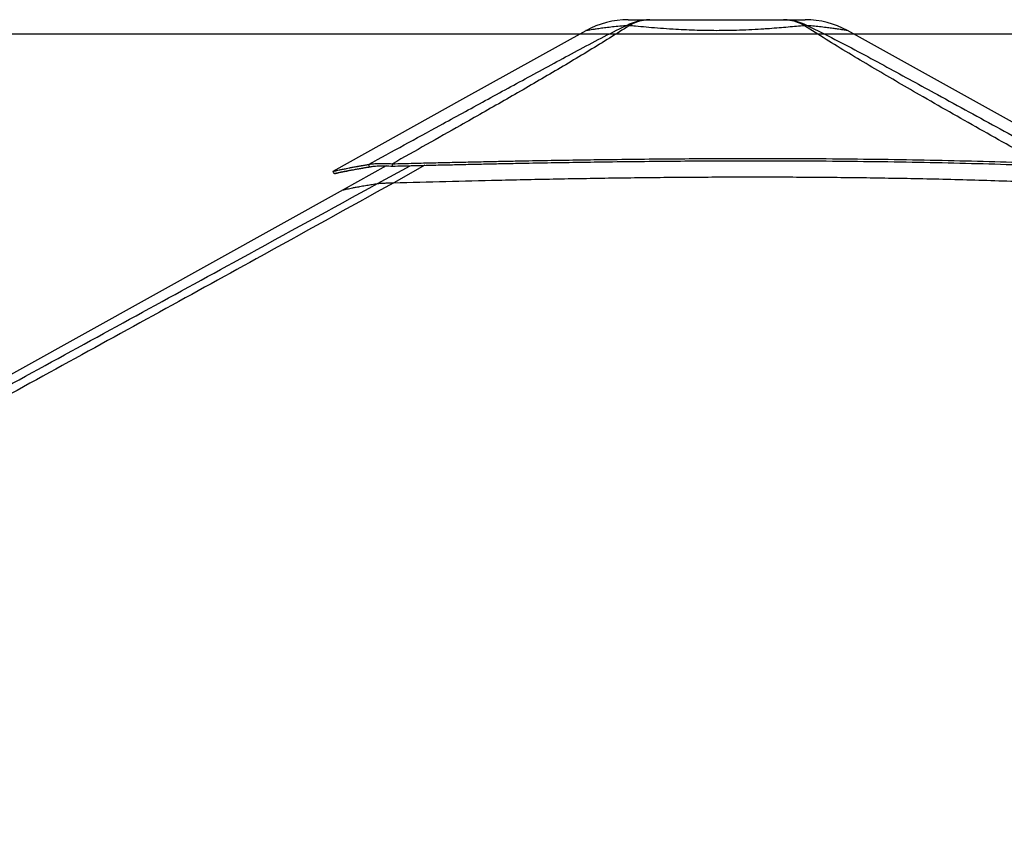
# Paper-space layout '2.5M DUO In-Ground Anchor' of a CAD drawing. Header units: millimetres. Extents: x 20 to 19291, y 40 to 15516.
# Tile 13 of 105: x 3133 to 4624, y 6727 to 7981. Entities that reach past the tile are written whole.
import ezdxf

# ---------------------------------------------------------------- set-up
doc = ezdxf.new("R2010")
doc.units = ezdxf.units.MM
doc.layers.add('COMPONENT_GEOMETRY', color=7, linetype='Continuous')
doc.styles.add('SLDTEXTSTYLE1', font='TXT', dxfattribs={"width": 0.75})
doc.dimstyles.new('SLDDIMSTYLE0', dxfattribs={"dimtxt": 150, "dimasz": 6.604, "dimexe": 0, "dimexo": 0.0625, "dimgap": 37.5, "dimtad": 0, "dimtih": 1, "dimtoh": 1, "dimdec": 0, "dimlfac": 0.5, "dimrnd": 1e-09, "dimzin": 12, "dimdsep": 46, "dimtxsty": 'SLDTEXTSTYLE1', "dimsah": 1, "dimcen": 0.09, "dimadec": 0, "dimazin": 3, "dimtfac": 1, "dimtdec": 0, "dimtofl": 0, "dimtmove": 0, "dimatfit": 3, "dimfxl": 1, "dimfrac": 2, "dimtolj": 1, "dimtzin": 12, "dimarcsym": 0})

# ---------------------------------------------------------------- blocks, each defined once
blk = doc.blocks.new('_D_16')
at = {"layer": 'COMPONENT_GEOMETRY', "color": 7, "ltscale": 2}
for p, q in [((6776.5, 7959.5), (1060.7, 7959.5)), ((1067.1, 7959.5), (1067.1, 5158.1)), ((1067.1, 2118.5), (1067.1, 4919.9)), ((6716.7, 2118.5), (1060.7, 2118.5))]:
    blk.add_line(p, q, dxfattribs=at)
for points in [[(1067.1, 7959.5), (1066.1, 7952.9), (1068.1, 7952.9)], [(1067.1, 2118.5), (1068.1, 2125.1), (1066.1, 2125.1)]]:
    blk.add_solid(points, dxfattribs=at)
at = {"layer": 'COMPONENT_GEOMETRY', "color": 7, "ltscale": 2, "insert": (845.4, 5113.3), "char_height": 150, "attachment_point": 1, "style": 'SLDTEXTSTYLE1'}
blk.add_mtext('2921', dxfattribs=at)

psp = doc.layouts.new('2.5M DUO In-Ground Anchor')

# ---------------------------------------------------------------- linework, layer by layer
at = {"color": 7, "linetype": 'Continuous', "lineweight": 25, "ltscale": 2}
psp.add_line((3688.15, 7760.06), (3622.8, 7723.73), dxfattribs=at)
at = {"color": 8, "linetype": 'Continuous', "lineweight": 25, "ltscale": 2}
for p, q in [((3675.2, 7733.39), (3724.45, 7760.38)), ((3746.85, 7760.93), (3699.57, 7734.53))]:
    psp.add_line(p, q, dxfattribs=at)
at = {"color": 7, "linetype": 'Continuous', "lineweight": 25, "ltscale": 2, "flags": 128}
for points in [[(3990.67, 7964.86), (3803.91, 7861.03), (3607.2, 7751.67)], [(4735.46, 7771.26), (4564.14, 7866.43), (4386.88, 7964.89)], [(3663.08, 7758.57), (3662.22, 7760.37), (3661.35, 7762.17)], [(3622.8, 7723.73), (2939.25, 7343.71), (1864.81, 6746.39)]]:
    psp.add_lwpolyline(points, dxfattribs=at)
at = {"color": 7, "linetype": 'Continuous', "lineweight": 25, "ltscale": 4}
for centre, radius, start, end in [((4054.81, 7849.49), 132, 90.00001, 119.07257), ((4322.79, 7849.49), 132, 60.95085, 89.99999), ((4053.56, 7923.11), 49.37, 86.97137, 93.02863), ((4324.02, 7923.17), 49.32, 86.98278, 93.0382)]:
    psp.add_arc(centre, radius, start, end, dxfattribs=at)
at = {"color": 7, "linetype": 'Continuous', "lineweight": 25, "ltscale": 2}
for points, knots in [([(4050.95, 7972.41), (4054.82, 7974.2), (4062.6, 7977.79), (4074.9, 7980.87), (4083.29, 7981.28), (4087.51, 7981.49)], [0, 0, 0, 0, 0.3304605, 0.6637126, 1, 1, 1, 1]), ([(4054.81, 7981.49), (4054.98, 7981.49), (4055.31, 7981.49), (4058.06, 7981.49), (4062.47, 7981.49), (4068.85, 7981.49), (4076.98, 7981.49), (4084, 7981.49), (4087.51, 7981.49)], [0, 0, 0, 0, 0.1672344, 0.3348908, 0.502072, 0.6679271, 0.8343067, 1, 1, 1, 1]), ([(4087.51, 7981.49), (4083.94, 7981.28), (4076.84, 7980.87), (4066.28, 7977.79), (4059.53, 7974.2), (4056.17, 7972.41)], [0, 0, 0, 0, 0.3362874, 0.6695395, 1, 1, 1, 1]), ([(4087.51, 7981.49), (4092.36, 7981.49), (4102.1, 7981.49), (4118.22, 7981.49), (4135.11, 7981.49), (4152.68, 7981.49), (4170.64, 7981.49), (4188.78, 7981.49), (4206.93, 7981.49), (4224.89, 7981.49), (4242.46, 7981.49), (4259.36, 7981.49), (4275.48, 7981.49), (4285.22, 7981.49), (4290.08, 7981.49)], [0, 0, 0, 0, 0.0828378, 0.1660187, 0.2489374, 0.332519, 0.4163383, 0.4999637, 0.583592, 0.6674143, 0.7509992, 0.8339391, 0.9171418, 1, 1, 1, 1]), ([(4321.4, 7972.42), (4318.05, 7974.21), (4311.3, 7977.8), (4300.74, 7980.87), (4293.65, 7981.28), (4290.08, 7981.49)], [0, 0, 0, 0, 0.33046619, 0.66371278, 1, 1, 1, 1]), ([(4290.08, 7981.49), (4294.29, 7981.28), (4302.68, 7980.87), (4314.97, 7977.8), (4322.75, 7974.21), (4326.62, 7972.42)], [0, 0, 0, 0, 0.3362929, 0.6695404, 1, 1, 1, 1]), ([(4290.08, 7981.49), (4293.58, 7981.49), (4300.61, 7981.49), (4308.74, 7981.49), (4315.11, 7981.49), (4319.59, 7981.49), (4322.08, 7981.49), (4323.06, 7981.49), (4322.78, 7981.49), (4322.78, 7981.49)], [0, 0, 0, 0, 0.1656305, 0.3319498, 0.4977422, 0.6648897, 0.8325117, 0.9997457, 1, 1, 1, 1]), ([(3661.35, 7762.17), (3697.39, 7781.89), (3756.13, 7814.05), (3838.07, 7858.9), (3895.74, 7890.28), (3942.24, 7915.59), (3977.55, 7934.66), (4013.53, 7953.67), (4038.48, 7966.17), (4050.95, 7972.41)], [0, 0, 0, 0, 0.28391314, 0.46280052, 0.64168435, 0.73127361, 0.82088357, 0.91045848, 1, 1, 1, 1]), ([(4056.17, 7972.41), (4046.39, 7966.18), (4026.82, 7953.72), (3995.85, 7934.74), (3964.17, 7915.72), (3921.22, 7890.41), (3866.88, 7858.98), (3788.71, 7814.46), (3732.07, 7782.66), (3697.62, 7763.32)], [0, 0, 0, 0, 0.0898349, 0.1797028, 0.2696064, 0.3594885, 0.5397671, 0.7200499, 1, 1, 1, 1]), ([(4321.41, 7972.42), (4317.55, 7972.06), (4309.82, 7971.34), (4296.93, 7970.17), (4283.21, 7969), (4270.81, 7968.04), (4257.18, 7967.09), (4242.19, 7966.21), (4223.41, 7965.4), (4205.5, 7964.95), (4188.28, 7964.82), (4171.86, 7964.96), (4155.09, 7965.39), (4138.63, 7966.05), (4126.14, 7966.74), (4112.8, 7967.59), (4098.71, 7968.63), (4081.47, 7970.08), (4067.3, 7971.38), (4059.35, 7972.12), (4056.17, 7972.41)], [0, 0, 0, 0, 0.0559647, 0.1121535, 0.168318, 0.224251, 0.2551861, 0.3196732, 0.3843622, 0.4488427, 0.5000464, 0.556242, 0.6127124, 0.6691866, 0.7253884, 0.7449072, 0.8143824, 0.8841036, 0.9536151, 1, 1, 1, 1]), ([(4678.6, 7764.27), (4647.95, 7781.45), (4586.65, 7815.82), (4513.86, 7857.28), (4459.61, 7888.64), (4423.65, 7909.68), (4388.38, 7930.73), (4353.97, 7951.71), (4332.26, 7965.52), (4321.41, 7972.42)], [0, 0, 0, 0, 0.2498228, 0.4996427, 0.599725, 0.6998519, 0.7999518, 0.8999911, 1, 1, 1, 1]), ([(4326.62, 7972.42), (4340.39, 7965.53), (4367.94, 7951.76), (4407.65, 7930.83), (4446.56, 7909.83), (4484.86, 7888.83), (4542.16, 7857.47), (4618.31, 7815.94), (4681.25, 7781.5), (4712.72, 7764.27)], [0, 0, 0, 0, 0.0997859, 0.1996026, 0.2994792, 0.3993829, 0.499242, 0.7496195, 1, 1, 1, 1]), ([(3697.62, 7763.32), (3708.33, 7763.58), (3729.03, 7764.09), (3759.22, 7764.81), (3787.83, 7765.48), (3815.28, 7766.09), (3841.86, 7766.66), (3867.7, 7767.19), (3899.69, 7767.82), (3937.58, 7768.51), (3981.22, 7769.22), (4028.37, 7769.89), (4079.07, 7770.49), (4133.34, 7770.97), (4186.51, 7771.27), (4247.48, 7771.42), (4316.04, 7771.31), (4391.98, 7770.77), (4466.23, 7769.81), (4538.76, 7768.42), (4609.35, 7766.64), (4655.76, 7765.05), (4678.6, 7764.27)], [0, 0, 0, 0, 0.0328482, 0.0634837, 0.0925206, 0.1204908, 0.1475322, 0.173883, 0.1995743, 0.2453769, 0.2897482, 0.3329773, 0.3894378, 0.4446269, 0.4987035, 0.5518213, 0.6308143, 0.7081334, 0.7838892, 0.8578772, 0.9300474, 1, 1, 1, 1]), ([(3607.21, 7751.67), (3607.28, 7751.69), (3607.43, 7751.74), (3608.58, 7752.02), (3610.47, 7752.46), (3613.2, 7753.07), (3616.23, 7753.73), (3619.21, 7754.37), (3621.83, 7754.92), (3624.8, 7755.53), (3628.17, 7756.21), (3631.39, 7756.84), (3634.34, 7757.41), (3636.9, 7757.9), (3639.7, 7758.42), (3642.08, 7758.86), (3643.95, 7759.2), (3645.21, 7759.43), (3646.57, 7759.67), (3648.05, 7759.93), (3649.47, 7760.18), (3650.91, 7760.43), (3652.44, 7760.69), (3654.27, 7761), (3656.25, 7761.34), (3658.16, 7761.65), (3659.84, 7761.93), (3660.88, 7762.09), (3661.35, 7762.17)], [0, 0, 0, 0, 0.0748677, 0.1564666, 0.2394961, 0.3244022, 0.4118796, 0.4595497, 0.5083197, 0.5587512, 0.6111255, 0.6660079, 0.6979263, 0.7310765, 0.7655872, 0.8026459, 0.8163674, 0.8308274, 0.8461738, 0.8623987, 0.8797912, 0.8926614, 0.9088651, 0.928371, 0.9501237, 0.9695669, 0.9861829, 1, 1, 1, 1]), ([(3609.15, 7748.17), (3609.22, 7748.19), (3609.37, 7748.24), (3610.52, 7748.52), (3612.4, 7748.95), (3615.12, 7749.56), (3618.14, 7750.22), (3621.11, 7750.85), (3623.72, 7751.39), (3626.68, 7752), (3630.03, 7752.67), (3633.24, 7753.3), (3636.18, 7753.86), (3638.72, 7754.35), (3641.51, 7754.87), (3643.88, 7755.3), (3645.75, 7755.63), (3647.01, 7755.86), (3648.36, 7756.1), (3649.83, 7756.36), (3651.24, 7756.6), (3652.68, 7756.85), (3654.2, 7757.11), (3656.03, 7757.42), (3658, 7757.75), (3659.91, 7758.06), (3661.58, 7758.33), (3662.61, 7758.5), (3663.08, 7758.57)], [0, 0, 0, 0, 0.0748691, 0.1564704, 0.2395012, 0.3244086, 0.4118872, 0.4595573, 0.5083273, 0.5587582, 0.6111323, 0.6660137, 0.6979319, 0.7310819, 0.7655917, 0.8026497, 0.8163707, 0.8308306, 0.8461767, 0.862401, 0.8797938, 0.8926632, 0.9088666, 0.9283722, 0.9501244, 0.9695675, 0.9861832, 1, 1, 1, 1]), ([(3661.35, 7762.17), (3662.14, 7762.38), (3663.71, 7762.78), (3666.94, 7763.26), (3670.85, 7763.62), (3674.98, 7763.81), (3678.91, 7763.88), (3682.5, 7763.87), (3688.56, 7763.77), (3693.78, 7763.51), (3697.62, 7763.32)], [0, 0, 0, 0, 0.1264783, 0.2490102, 0.3787297, 0.5077381, 0.591205, 0.6758391, 0.7620561, 1, 1, 1, 1]), ([(3663.08, 7758.57), (3663.82, 7758.76), (3665.27, 7759.13), (3668.33, 7759.56), (3672.06, 7759.9), (3676, 7760.08), (3679.79, 7760.15), (3683.25, 7760.16), (3689.1, 7760.09), (3694.15, 7759.88), (3697.86, 7759.72)], [0, 0, 0, 0, 0.126667, 0.2490967, 0.3785016, 0.5071403, 0.5904186, 0.6749481, 0.7611876, 1, 1, 1, 1]), ([(3697.86, 7759.72), (3697.82, 7760.32), (3697.74, 7761.52), (3697.66, 7762.72), (3697.62, 7763.32)], [0, 0, 0, 0, 0.500006, 1, 1, 1, 1]), ([(3697.86, 7759.72), (3708.57, 7759.99), (3729.27, 7760.51), (3759.45, 7761.24), (3788.04, 7761.91), (3815.48, 7762.53), (3842.05, 7763.11), (3867.88, 7763.64), (3899.85, 7764.28), (3937.72, 7764.98), (3981.34, 7765.7), (4028.46, 7766.38), (4079.14, 7766.98), (4133.37, 7767.47), (4186.51, 7767.78), (4247.44, 7767.93), (4315.96, 7767.8), (4391.86, 7767.25), (4466.07, 7766.28), (4538.56, 7764.87), (4609.13, 7763.07), (4655.52, 7761.46), (4678.36, 7760.67)], [0, 0, 0, 0, 0.0328527, 0.0634922, 0.0925316, 0.120504, 0.1475472, 0.1738989, 0.1995908, 0.2453939, 0.2897645, 0.3329915, 0.3894481, 0.4446331, 0.4987045, 0.5518169, 0.6308031, 0.7081171, 0.7838707, 0.8578604, 0.9300368, 1, 1, 1, 1]), ([(3607.18, 7751.66), (3607.5, 7751.08), (3608.15, 7749.91), (3608.8, 7748.75), (3609.12, 7748.16)], [0, 0, 0, 0, 0.4999793, 1, 1, 1, 1]), ([(3632.36, 7753.12), (3630.97, 7752.83), (3628.09, 7752.22), (3624.3, 7751.4), (3619.63, 7750.4), (3614.98, 7749.39), (3611.08, 7748.54), (3610, 7748.33), (3609.46, 7748.22)], [0, 0, 0, 0, 0.103549, 0.2149865, 0.3248426, 0.5517911, 0.7761661, 1, 1, 1, 1]), ([(3699.57, 7734.53), (3725.89, 7735.25), (3778.52, 7736.67), (3860.93, 7738.68), (3946.78, 7740.49), (4036.06, 7741.97), (4125.38, 7742.98), (4214.71, 7743.46), (4304.03, 7743.36), (4393.3, 7742.64), (4485.16, 7741.19), (4579.6, 7738.98), (4644.29, 7736.65), (4676.64, 7735.48)], [0, 0, 0, 0, 0.080982, 0.1619635, 0.2532731, 0.3445832, 0.4358935, 0.5272038, 0.6185136, 0.7098232, 0.801132, 0.9005657, 1, 1, 1, 1]), ([(3699.57, 7734.53), (3630.25, 7696.11), (3456.85, 7600.02), (3178.18, 7446.95), (2655.03, 7160.27), (2145.47, 6881.73), (1740.57, 6660.5), (1649.96, 6611)], [0, 0, 0, 0, 0.1020032, 0.2551146, 0.408226, 0.8675761, 1, 1, 1, 1]), ([(3675.2, 7733.39), (3675.54, 7733.43), (3676.2, 7733.52), (3677.93, 7733.66), (3680.32, 7733.82), (3684.1, 7734.01), (3689.04, 7734.21), (3694.62, 7734.39), (3697.92, 7734.49), (3699.57, 7734.53)], [0, 0, 0, 0, 0.1225448, 0.2449238, 0.3685613, 0.4921435, 0.7096161, 0.8546953, 1, 1, 1, 1])]:
    psp.add_open_spline(points, degree=3, knots=knots, dxfattribs=at)
at = {"color": 8, "linetype": 'Continuous', "lineweight": 25, "ltscale": 2}
for points, knots in [([(4050.95, 7972.41), (4046.95, 7972.06), (4038.95, 7971.35), (4028.12, 7970.19), (4018.31, 7969.01), (4011.07, 7968.04), (4005.18, 7967.19), (4000.47, 7966.47), (3996.2, 7965.79), (3993.04, 7965.27), (3991.23, 7964.94), (3990.41, 7964.86), (3990.67, 7964.86), (3990.67, 7964.86)], [0, 0, 0, 0, 0.1103164, 0.2206251, 0.3345373, 0.4484412, 0.5101905, 0.6056503, 0.7011067, 0.7993258, 0.8975442, 0.9998931, 1, 1, 1, 1]), ([(4386.88, 7964.89), (4386.88, 7964.89), (4387.14, 7964.8), (4386.23, 7965.02), (4383.99, 7965.37), (4379.87, 7966.06), (4375.4, 7966.75), (4370.33, 7967.51), (4364.82, 7968.29), (4356.64, 7969.35), (4347.24, 7970.45), (4337.21, 7971.49), (4329.98, 7972.12), (4326.62, 7972.42)], [0, 0, 0, 0, 0.0001061, 0.1105816, 0.2210575, 0.3359362, 0.4508176, 0.4898609, 0.592688, 0.6955222, 0.8014569, 0.907399, 1, 1, 1, 1]), ([(2790.87, 7249.74), (2806.27, 7258.15), (2926.53, 7323.83), (3151.8, 7446.96), (3431.01, 7599.64), (3605.75, 7695.35), (3675.2, 7733.39)], [0, 0, 0, 0, 0.0522955, 0.4086281, 0.7649607, 1, 1, 1, 1]), ([(3622.81, 7723.71), (3622.85, 7723.73), (3622.93, 7723.76), (3624.1, 7724.03), (3626.13, 7724.48), (3629.05, 7725.11), (3632.81, 7725.9), (3637.4, 7726.82), (3643.15, 7727.94), (3650.21, 7729.25), (3658.25, 7730.67), (3666.59, 7732.06), (3672.33, 7732.95), (3675.2, 7733.39)], [0, 0, 0, 0, 0.0680939, 0.1582916, 0.2485258, 0.3387238, 0.4289555, 0.5191533, 0.6093821, 0.7162827, 0.8232291, 0.9116039, 1, 1, 1, 1])]:
    psp.add_open_spline(points, degree=3, knots=knots, dxfattribs=at)

# ---------------------------------------------------------------- dimensions: what is measured, and where the dimension line sits
at = {"layer": 'COMPONENT_GEOMETRY', "color": 7, "ltscale": 2}
dim = psp.add_linear_dim(base=(1067.06868086, 7959.49114567), p1=(6719.2293768, 2118.49114567), p2=(6779.0030174, 7959.49114567), angle=90, dimstyle='SLDDIMSTYLE0', dxfattribs=at)
dim.commit()
dim.dimension.update_dxf_attribs({"geometry": '_D_16', "text_midpoint": (1067.06868086, 5038.99114567), "dimtype": 160})

doc.saveas('drawing.dxf')
